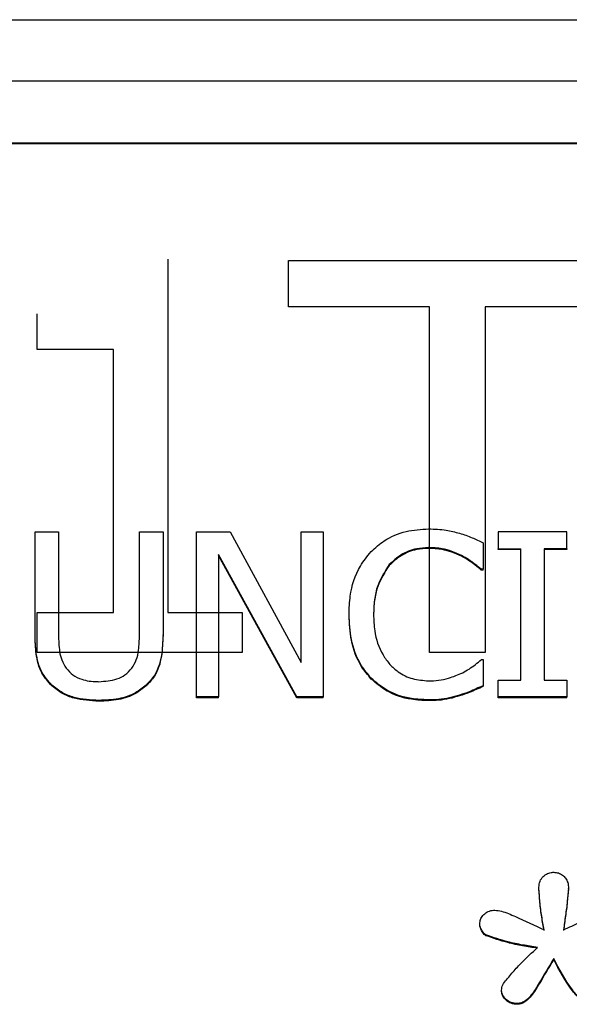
# Model space of a CAD drawing. Header units: inches. Extents: x 0.6 to 16.3, y 0.2 to 11.5.
# Tile 9 of 34: x 4.121 to 4.287, y 7.654 to 7.951. Entities that reach past the tile are written whole.
import ezdxf

# ---------------------------------------------------------------- set-up
doc = ezdxf.new("R2010")
doc.units = ezdxf.units.IN
doc.header["$MEASUREMENT"] = 0

msp = doc.modelspace()

# ---------------------------------------------------------------- linework, layer by layer
at = {"color": 7, "linetype": 'Continuous', "lineweight": 25}
for p, q in [((3.58188, 7.95074), (5.20854, 7.95074)), ((3.58188, 7.9323), (5.20854, 7.9323)), ((3.60188, 7.91363), (5.18854, 7.91363)), ((3.60188, 7.91339), (5.18854, 7.91339)), ((4.16607, 7.87855), (4.16607, 7.77198)), ((4.2025, 7.87816), (4.30433, 7.87816)), ((4.2025, 7.86417), (4.2025, 7.87816)), ((4.245, 7.86417), (4.2025, 7.86417)), ((4.245, 7.75991), (4.245, 7.86417)), ((4.26183, 7.86417), (4.26183, 7.75991)), ((4.30433, 7.86417), (4.26183, 7.86417)), ((4.12675, 7.85123), (4.12675, 7.86206)), ((4.14974, 7.85123), (4.12675, 7.85123)), ((4.14974, 7.77198), (4.14974, 7.85123)), ((4.12605, 7.76523), (4.12605, 7.79629)), ((4.12605, 7.79629), (4.13314, 7.79629)), ((4.13314, 7.79629), (4.13314, 7.76523)), ((4.15756, 7.76506), (4.15756, 7.79629)), ((4.15756, 7.79629), (4.16465, 7.79629)), ((4.16465, 7.79629), (4.16465, 7.76523)), ((4.1748, 7.79629), (4.18487, 7.79629)), ((4.1748, 7.7465), (4.1748, 7.79629)), ((4.18487, 7.79629), (4.20635, 7.75687)), ((4.20635, 7.75687), (4.20635, 7.79629)), ((4.20635, 7.79629), (4.21297, 7.79629)), ((4.21297, 7.79629), (4.21297, 7.7465)), ((4.26574, 7.79629), (4.26574, 7.79121)), ((4.2864, 7.79629), (4.26574, 7.79629)), ((4.2864, 7.79121), (4.2864, 7.79629)), ((4.24469, 7.79129), (4.24469, 7.79153)), ((4.2612, 7.79299), (4.2612, 7.785)), ((4.20501, 7.7465), (4.18142, 7.78944)), ((4.18142, 7.78944), (4.18142, 7.7465)), ((4.20501, 7.74626), (4.18142, 7.7892)), ((4.25463, 7.78891), (4.25463, 7.78915)), ((4.26574, 7.79121), (4.27252, 7.79121)), ((4.26574, 7.79097), (4.26574, 7.79121)), ((4.27252, 7.79097), (4.26574, 7.79097)), ((4.27252, 7.75159), (4.27252, 7.79121)), ((4.2864, 7.79121), (4.27961, 7.79121)), ((4.27961, 7.79121), (4.27961, 7.75159)), ((4.2864, 7.79097), (4.27961, 7.79097)), ((4.2864, 7.79121), (4.2864, 7.79097)), ((4.23289, 7.78617), (4.23289, 7.78641)), ((4.2612, 7.785), (4.26064, 7.785)), ((4.26064, 7.78476), (4.26064, 7.785)), ((4.2612, 7.78476), (4.26064, 7.78476)), ((4.2612, 7.78476), (4.2612, 7.785)), ((4.12675, 7.77198), (4.14974, 7.77198)), ((4.12675, 7.75991), (4.12675, 7.77198)), ((4.16607, 7.77198), (4.18854, 7.77198)), ((4.18854, 7.77198), (4.18854, 7.75991)), ((4.22075, 7.77112), (4.22075, 7.77136)), ((4.22814, 7.77136), (4.22814, 7.77112)), ((4.12605, 7.76499), (4.12605, 7.76523)), ((4.16465, 7.76499), (4.16465, 7.76523)), ((4.18854, 7.75991), (4.12675, 7.75991)), ((4.26183, 7.75991), (4.245, 7.75991)), ((4.26068, 7.7578), (4.2612, 7.7578)), ((4.2612, 7.7578), (4.2612, 7.74989)), ((4.13115, 7.74982), (4.13115, 7.75005)), ((4.15955, 7.74982), (4.15955, 7.75005)), ((4.22744, 7.75191), (4.22744, 7.75215)), ((4.2612, 7.74965), (4.2612, 7.74989)), ((4.26574, 7.75159), (4.27252, 7.75159)), ((4.26574, 7.7465), (4.26574, 7.75159)), ((4.27961, 7.75159), (4.2864, 7.75159)), ((4.2864, 7.75159), (4.2864, 7.7465)), ((4.25411, 7.74683), (4.25411, 7.74707)), ((4.14533, 7.74522), (4.14533, 7.74545)), ((4.1748, 7.74626), (4.1748, 7.7465)), ((4.18142, 7.7465), (4.1748, 7.7465)), ((4.18142, 7.74626), (4.1748, 7.74626)), ((4.18142, 7.74626), (4.18142, 7.7465)), ((4.20501, 7.74626), (4.20501, 7.7465)), ((4.21297, 7.7465), (4.20501, 7.7465)), ((4.21297, 7.74626), (4.20501, 7.74626)), ((4.21297, 7.74626), (4.21297, 7.7465)), ((4.2446, 7.74538), (4.2446, 7.74562)), ((4.2864, 7.7465), (4.26574, 7.7465)), ((4.26574, 7.74626), (4.26574, 7.7465)), ((4.2864, 7.74626), (4.26574, 7.74626)), ((4.2864, 7.74626), (4.2864, 7.7465)), ((4.27799, 7.68887), (4.27799, 7.68911)), ((4.28693, 7.68852), (4.28693, 7.68876)), ((4.26018, 7.67786), (4.26018, 7.6781)), ((4.26204, 7.6745), (4.26204, 7.67474)), ((4.28246, 7.66737), (4.28246, 7.66761)), ((4.26675, 7.65781), (4.26675, 7.65805)), ((4.27141, 7.65381), (4.27141, 7.65405))]:
    msp.add_line(p, q, dxfattribs=at)
for points, knots in [([(4.2274, 7.79032), (4.22867, 7.79148), (4.23167, 7.7942), (4.23775, 7.79675), (4.24244, 7.79704), (4.24473, 7.79718)], [0, 0, 0, 0, 0.2740649, 0.6457267, 1, 1, 1, 1]), ([(4.24473, 7.79718), (4.24563, 7.79716), (4.24742, 7.79713), (4.25057, 7.79675), (4.25277, 7.79622), (4.25411, 7.79589)], [0, 0, 0, 0, 0.281966, 0.564023, 1, 1, 1, 1]), ([(4.25411, 7.79589), (4.25475, 7.79569), (4.25601, 7.79528), (4.25839, 7.79433), (4.26009, 7.79352), (4.2612, 7.79299)], [0, 0, 0, 0, 0.2596065, 0.5191866, 1, 1, 1, 1]), ([(4.24469, 7.79153), (4.24351, 7.79146), (4.24062, 7.79128), (4.23636, 7.78962), (4.23402, 7.78745), (4.23289, 7.78641)], [0, 0, 0, 0, 0.264943, 0.646938, 1, 1, 1, 1]), ([(4.25463, 7.78915), (4.2537, 7.78958), (4.25183, 7.79044), (4.24849, 7.79138), (4.24607, 7.79148), (4.24469, 7.79153)], [0, 0, 0, 0, 0.300979, 0.601935, 1, 1, 1, 1]), ([(4.22075, 7.77136), (4.22081, 7.77322), (4.22099, 7.77823), (4.22305, 7.78498), (4.22625, 7.78891), (4.2274, 7.79032)], [0, 0, 0, 0, 0.274688, 0.739998, 1, 1, 1, 1]), ([(4.24469, 7.79129), (4.24351, 7.79122), (4.24062, 7.79104), (4.23636, 7.78938), (4.23402, 7.78721), (4.23289, 7.78617)], [0, 0, 0, 0, 0.264943, 0.646938, 1, 1, 1, 1]), ([(4.25463, 7.78891), (4.2537, 7.78934), (4.25183, 7.7902), (4.24849, 7.79115), (4.24607, 7.79124), (4.24469, 7.79129)], [0, 0, 0, 0, 0.3009786, 0.6019354, 1, 1, 1, 1]), ([(4.26064, 7.785), (4.26003, 7.78549), (4.2588, 7.78651), (4.25684, 7.78797), (4.25537, 7.78876), (4.25463, 7.78915)], [0, 0, 0, 0, 0.322707, 0.659599, 1, 1, 1, 1]), ([(4.26064, 7.78476), (4.26003, 7.78525), (4.2588, 7.78627), (4.25684, 7.78773), (4.25537, 7.78852), (4.25463, 7.78891)], [0, 0, 0, 0, 0.322707, 0.659599, 1, 1, 1, 1]), ([(4.23289, 7.78641), (4.23155, 7.78434), (4.22939, 7.78103), (4.2283, 7.77575), (4.22819, 7.77284), (4.22814, 7.77136)], [0, 0, 0, 0, 0.450196, 0.721837, 1, 1, 1, 1]), ([(4.23289, 7.78617), (4.23155, 7.78411), (4.22939, 7.78079), (4.2283, 7.77551), (4.22819, 7.7726), (4.22814, 7.77112)], [0, 0, 0, 0, 0.450196, 0.721837, 1, 1, 1, 1]), ([(4.22744, 7.75215), (4.22641, 7.75338), (4.22351, 7.75681), (4.22114, 7.76354), (4.22087, 7.76885), (4.22075, 7.77136)], [0, 0, 0, 0, 0.226201, 0.635012, 1, 1, 1, 1]), ([(4.22744, 7.75191), (4.22641, 7.75314), (4.22351, 7.75658), (4.22114, 7.7633), (4.22087, 7.76861), (4.22075, 7.77112)], [0, 0, 0, 0, 0.226201, 0.635012, 1, 1, 1, 1]), ([(4.22814, 7.77136), (4.22819, 7.76972), (4.22834, 7.76554), (4.23, 7.76024), (4.23234, 7.75724), (4.23306, 7.75631)], [0, 0, 0, 0, 0.307122, 0.785146, 1, 1, 1, 1]), ([(4.13115, 7.75005), (4.13004, 7.75131), (4.12754, 7.75413), (4.12624, 7.75961), (4.12611, 7.76342), (4.12605, 7.76523)], [0, 0, 0, 0, 0.296659, 0.665806, 1, 1, 1, 1]), ([(4.13115, 7.74982), (4.13004, 7.75107), (4.12754, 7.75389), (4.12624, 7.75937), (4.12611, 7.76318), (4.12605, 7.76499)], [0, 0, 0, 0, 0.296659, 0.665806, 1, 1, 1, 1]), ([(4.13314, 7.76523), (4.13318, 7.76355), (4.13324, 7.76099), (4.134, 7.75756), (4.13495, 7.75598), (4.13543, 7.75518)], [0, 0, 0, 0, 0.483346, 0.735702, 1, 1, 1, 1]), ([(4.15527, 7.75518), (4.15576, 7.75601), (4.15678, 7.7577), (4.15746, 7.76111), (4.15752, 7.76358), (4.15756, 7.76506)], [0, 0, 0, 0, 0.2755765, 0.564771, 1, 1, 1, 1]), ([(4.16465, 7.76523), (4.16457, 7.76315), (4.16441, 7.75899), (4.16285, 7.75353), (4.16045, 7.751), (4.15955, 7.75005)], [0, 0, 0, 0, 0.382705, 0.769021, 1, 1, 1, 1]), ([(4.16465, 7.76499), (4.16457, 7.76291), (4.16441, 7.75875), (4.16285, 7.7533), (4.16045, 7.75076), (4.15955, 7.74982)], [0, 0, 0, 0, 0.382705, 0.769021, 1, 1, 1, 1]), ([(4.23306, 7.75631), (4.23387, 7.75553), (4.23581, 7.75366), (4.23985, 7.75174), (4.24308, 7.75148), (4.24469, 7.75135)], [0, 0, 0, 0, 0.264915, 0.633753, 1, 1, 1, 1]), ([(4.25502, 7.75381), (4.25566, 7.75417), (4.257, 7.75492), (4.25889, 7.75626), (4.26008, 7.75729), (4.26068, 7.7578)], [0, 0, 0, 0, 0.315962, 0.65674, 1, 1, 1, 1]), ([(4.13543, 7.75518), (4.13607, 7.75444), (4.13734, 7.75298), (4.14061, 7.75148), (4.14337, 7.75112), (4.14512, 7.75111), (4.14533, 7.7511)], [0, 0, 0, 0, 0.267053, 0.533603, 0.945553, 1, 1, 1, 1]), ([(4.14533, 7.7511), (4.14717, 7.75124), (4.14993, 7.75145), (4.15338, 7.75305), (4.15462, 7.75445), (4.15527, 7.75518)], [0, 0, 0, 0, 0.4876125, 0.7314955, 1, 1, 1, 1]), ([(4.24469, 7.75135), (4.24572, 7.75138), (4.24777, 7.75145), (4.25129, 7.75219), (4.25362, 7.7532), (4.25502, 7.75381)], [0, 0, 0, 0, 0.285798, 0.571895, 1, 1, 1, 1]), ([(4.14533, 7.74545), (4.14279, 7.74559), (4.13899, 7.7458), (4.13417, 7.74765), (4.13218, 7.74924), (4.13115, 7.75005)], [0, 0, 0, 0, 0.491724, 0.738436, 1, 1, 1, 1]), ([(4.14533, 7.74522), (4.14279, 7.74535), (4.13899, 7.74556), (4.13417, 7.74742), (4.13218, 7.749), (4.13115, 7.74982)], [0, 0, 0, 0, 0.491724, 0.738436, 1, 1, 1, 1]), ([(4.15955, 7.75005), (4.15852, 7.74924), (4.1561, 7.74731), (4.15111, 7.74566), (4.1473, 7.74553), (4.14533, 7.74545)], [0, 0, 0, 0, 0.259964, 0.616578, 1, 1, 1, 1]), ([(4.15955, 7.74982), (4.15852, 7.749), (4.1561, 7.74707), (4.15111, 7.74543), (4.1473, 7.74529), (4.14533, 7.74522)], [0, 0, 0, 0, 0.259964, 0.616578, 1, 1, 1, 1]), ([(4.2446, 7.74562), (4.24292, 7.7457), (4.23858, 7.7459), (4.23236, 7.74791), (4.22891, 7.75088), (4.22744, 7.75215)], [0, 0, 0, 0, 0.265322, 0.686344, 1, 1, 1, 1]), ([(4.2446, 7.74538), (4.24292, 7.74546), (4.23858, 7.74566), (4.23236, 7.74767), (4.22891, 7.75065), (4.22744, 7.75191)], [0, 0, 0, 0, 0.265322, 0.686344, 1, 1, 1, 1]), ([(4.2612, 7.74989), (4.2605, 7.74959), (4.2591, 7.74899), (4.2568, 7.74791), (4.25509, 7.74737), (4.25411, 7.74707)], [0, 0, 0, 0, 0.299467, 0.598933, 1, 1, 1, 1]), ([(4.25411, 7.74707), (4.25309, 7.74677), (4.25105, 7.74617), (4.24786, 7.74565), (4.24569, 7.74563), (4.2446, 7.74562)], [0, 0, 0, 0, 0.330556, 0.66236, 1, 1, 1, 1]), ([(4.25411, 7.74683), (4.25309, 7.74653), (4.25105, 7.74593), (4.24786, 7.74541), (4.24569, 7.74539), (4.2446, 7.74538)], [0, 0, 0, 0, 0.330556, 0.66236, 1, 1, 1, 1]), ([(4.2612, 7.74965), (4.2605, 7.74935), (4.2591, 7.74875), (4.2568, 7.74767), (4.25509, 7.74713), (4.25411, 7.74683)], [0, 0, 0, 0, 0.299467, 0.598933, 1, 1, 1, 1]), ([(4.27799, 7.68911), (4.27805, 7.68973), (4.27818, 7.69091), (4.2792, 7.69237), (4.28051, 7.69332), (4.28169, 7.69361), (4.28231, 7.69362), (4.28246, 7.69362)], [0, 0, 0, 0, 0.271807, 0.514058, 0.744023, 0.940774, 1, 1, 1, 1]), ([(4.28246, 7.69362), (4.28294, 7.69359), (4.2839, 7.69352), (4.28515, 7.69283), (4.28613, 7.69182), (4.28682, 7.69044), (4.28689, 7.68935), (4.28693, 7.68876)], [0, 0, 0, 0, 0.186727, 0.374343, 0.549017, 0.751938, 1, 1, 1, 1]), ([(4.2796, 7.6763), (4.27934, 7.67765), (4.27881, 7.68044), (4.27828, 7.68472), (4.27809, 7.68764), (4.27799, 7.68911)], [0, 0, 0, 0, 0.318539, 0.658914, 1, 1, 1, 1]), ([(4.2796, 7.67606), (4.27934, 7.67741), (4.27881, 7.6802), (4.27828, 7.68448), (4.27809, 7.6874), (4.27799, 7.68887)], [0, 0, 0, 0, 0.318539, 0.658914, 1, 1, 1, 1]), ([(4.28693, 7.68876), (4.28682, 7.68747), (4.2866, 7.68474), (4.28601, 7.6806), (4.28563, 7.67773), (4.28544, 7.6763)], [0, 0, 0, 0, 0.30923, 0.654607, 1, 1, 1, 1]), ([(4.28693, 7.68852), (4.28682, 7.68723), (4.2866, 7.6845), (4.28601, 7.68036), (4.28563, 7.67749), (4.28544, 7.67606)], [0, 0, 0, 0, 0.30923, 0.654607, 1, 1, 1, 1]), ([(4.26018, 7.6781), (4.26022, 7.67854), (4.26029, 7.67944), (4.26108, 7.68069), (4.26229, 7.68167), (4.26362, 7.68216), (4.26444, 7.6822), (4.26471, 7.68221)], [0, 0, 0, 0, 0.20353, 0.407885, 0.647226, 0.885316, 1, 1, 1, 1]), ([(4.26471, 7.68221), (4.26537, 7.68212), (4.26756, 7.68183), (4.27245, 7.6795), (4.27671, 7.6776), (4.2796, 7.6763)], [0, 0, 0, 0, 0.124093, 0.404933, 1, 1, 1, 1]), ([(4.28544, 7.6763), (4.2871, 7.67704), (4.29034, 7.67848), (4.29474, 7.68054), (4.29798, 7.68201), (4.29975, 7.68217), (4.30014, 7.68221)], [0, 0, 0, 0, 0.342904, 0.668758, 0.926008, 1, 1, 1, 1]), ([(4.26204, 7.67474), (4.26186, 7.67485), (4.26126, 7.67525), (4.26063, 7.67638), (4.26019, 7.67742), (4.26018, 7.67803), (4.26018, 7.6781)], [0, 0, 0, 0, 0.151625, 0.530973, 0.949184, 1, 1, 1, 1]), ([(4.26204, 7.6745), (4.26186, 7.67461), (4.26126, 7.67501), (4.26063, 7.67614), (4.26019, 7.67718), (4.26018, 7.67779), (4.26018, 7.67786)], [0, 0, 0, 0, 0.151625, 0.530973, 0.949184, 1, 1, 1, 1]), ([(4.27762, 7.67097), (4.27611, 7.6712), (4.27309, 7.67166), (4.26783, 7.67272), (4.26422, 7.67398), (4.26204, 7.67474)], [0, 0, 0, 0, 0.28412, 0.568312, 1, 1, 1, 1]), ([(4.27762, 7.67073), (4.27611, 7.67096), (4.27309, 7.67142), (4.26783, 7.67248), (4.26422, 7.67374), (4.26204, 7.6745)], [0, 0, 0, 0, 0.28412, 0.568312, 1, 1, 1, 1]), ([(4.26731, 7.66008), (4.26815, 7.66111), (4.26984, 7.66318), (4.27319, 7.66689), (4.2759, 7.66939), (4.27762, 7.67097)], [0, 0, 0, 0, 0.267688, 0.53539, 1, 1, 1, 1]), ([(4.28246, 7.66761), (4.28101, 7.66515), (4.27884, 7.66145), (4.2762, 7.65713), (4.2744, 7.65512), (4.27288, 7.65419), (4.2719, 7.6541), (4.27141, 7.65405)], [0, 0, 0, 0, 0.4783277, 0.7187231, 0.8464425, 0.9218381, 1, 1, 1, 1]), ([(4.28246, 7.66737), (4.28101, 7.66491), (4.27884, 7.66121), (4.2762, 7.65689), (4.2744, 7.65488), (4.27288, 7.65395), (4.2719, 7.65386), (4.27141, 7.65381)], [0, 0, 0, 0, 0.478328, 0.718723, 0.846443, 0.921838, 1, 1, 1, 1]), ([(4.29363, 7.65405), (4.29326, 7.65409), (4.29236, 7.6542), (4.29029, 7.65548), (4.28657, 7.65983), (4.28418, 7.66435), (4.28246, 7.66761)], [0, 0, 0, 0, 0.057926, 0.144185, 0.382989, 1, 1, 1, 1]), ([(4.29363, 7.65381), (4.29326, 7.65386), (4.29236, 7.65396), (4.29029, 7.65524), (4.28657, 7.6596), (4.28418, 7.66411), (4.28246, 7.66737)], [0, 0, 0, 0, 0.057926, 0.144185, 0.382989, 1, 1, 1, 1]), ([(4.26675, 7.65805), (4.26677, 7.65833), (4.26679, 7.6589), (4.26698, 7.6596), (4.26723, 7.65996), (4.26731, 7.66008)], [0, 0, 0, 0, 0.3988802, 0.7998773, 1, 1, 1, 1]), ([(4.27141, 7.65405), (4.2708, 7.6541), (4.26965, 7.6542), (4.26816, 7.65514), (4.26718, 7.6563), (4.26679, 7.65736), (4.26676, 7.6579), (4.26675, 7.65805)], [0, 0, 0, 0, 0.258673, 0.491938, 0.752323, 0.929194, 1, 1, 1, 1]), ([(4.27141, 7.65381), (4.2708, 7.65386), (4.26965, 7.65396), (4.26816, 7.6549), (4.26718, 7.65606), (4.26679, 7.65712), (4.26676, 7.65766), (4.26675, 7.65781)], [0, 0, 0, 0, 0.258673, 0.491938, 0.752323, 0.929194, 1, 1, 1, 1])]:
    msp.add_open_spline(points, degree=3, knots=knots, dxfattribs=at)

doc.saveas('drawing.dxf')
